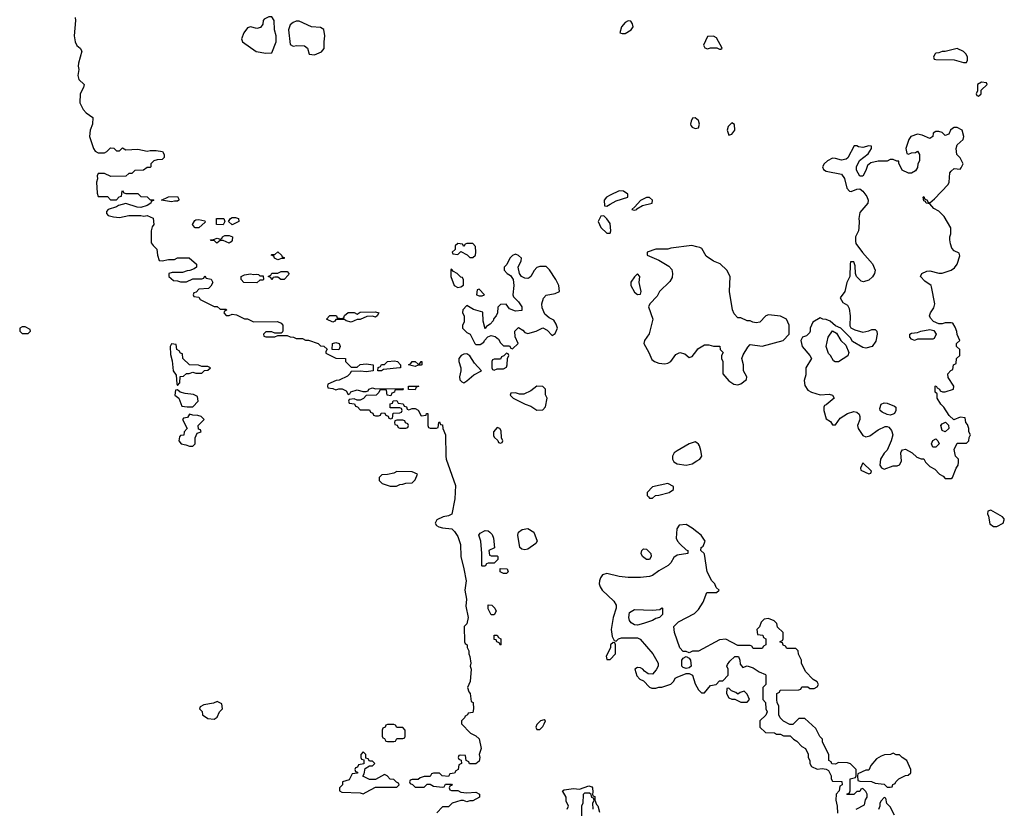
# Model space of a CAD drawing. Header units: inches. Extents: x 2701323 to 2964515, y 494916 to 722124.
# Tile 107 of 256: x 2715554 to 2722019, y 704436 to 709616. Entities that reach past the tile are written whole.
import ezdxf

# ---------------------------------------------------------------- set-up
doc = ezdxf.new("R2010")
doc.units = ezdxf.units.IN
doc.header["$MEASUREMENT"] = 0
doc.layers.add('C7710', color=7, linetype='Continuous')
doc.layers.add('C7720', color=7, linetype='Continuous')

msp = doc.modelspace()

# ---------------------------------------------------------------- linework, layer by layer
at = {"layer": 'C7710', "color": 2}
for points, elevation in [([(2715918, 709630), (2715921, 709610), (2715912.7, 709510), (2715918.4, 709470), (2715930, 709446.8), (2715951.3, 709430), (2715962.8, 709410), (2715940.5, 709330), (2715938, 709310), (2715943, 709290), (2715934.9, 709250), (2715942.9, 709222.9), (2715976.4, 709190), (2715972.7, 709170), (2715950.4, 709130), (2715948.4, 709070), (2715970, 709026), (2715990, 709004.7), (2716034, 708974), (2716032, 708930), (2716016, 708890), (2716011.3, 708850), (2716038, 708770), (2716050, 708752), (2716070, 708742), (2716110, 708742), (2716126, 708750), (2716150, 708774), (2716172.7, 708772.7), (2716190, 708754), (2716210, 708754), (2716230, 708774), (2716250, 708762), (2716330, 708764.7), (2716390, 708752), (2716410, 708758), (2716450, 708756), (2716492, 708750), (2716502, 708730), (2716502, 708710), (2716490, 708698), (2716456.4, 708696.4), (2716434, 708690), (2716414, 708670), (2716414, 708650), (2716410, 708646), (2716390, 708646), (2716367.3, 708627.3), (2716310, 708626), (2716290, 708606), (2716270, 708606), (2716250, 708588), (2716152.7, 708587.3), (2716110, 708606), (2716070, 708606), (2716062, 708590), (2716064.7, 708570), (2716058, 708550), (2716063.6, 708476.4), (2716070, 708454), (2716130, 708454), (2716150, 708434), (2716190, 708434), (2716207.3, 708452.7), (2716222, 708458), (2716226, 708490), (2716230, 708494), (2716238, 708478), (2716250, 708474), (2716330, 708474), (2716350, 708454), (2716391.6, 708451.6), (2716410, 708434), (2716430, 708434), (2716434, 708430), (2716418, 708422), (2716414, 708410), (2716390, 708395.3), (2716350, 708382), (2716324.7, 708384.7), (2716250, 708408.7), (2716203.6, 708396.4), (2716190, 708388), (2716134, 708370), (2716123.6, 708356.4), (2716123.6, 708343.6), (2716134, 708330), (2716170, 708321), (2716210, 708318), (2716270, 708330.8), (2716350, 708330.8), (2716370, 708324.7), (2716390, 708331), (2716430, 708312), (2716434, 708270), (2716423.6, 708256.4), (2716418, 708230), (2716418, 708150), (2716430, 708132), (2716454, 708110), (2716458, 708070), (2716470, 708034), (2716490, 708032), (2716530, 708042), (2716570, 708042), (2716590, 708052), (2716667.3, 708052.7), (2716714, 708010), (2716714, 707990), (2716699.6, 707980.4), (2716671.6, 707968.4), (2716652.7, 707967.3), (2716623.6, 707956.4), (2716554.6, 707954.6), (2716534, 707950), (2716534, 707930), (2716563.6, 707903.6), (2716590, 707902), (2716610, 707894), (2716650, 707894), (2716690, 707914), (2716750, 707914), (2716762, 707918), (2716770, 707934), (2716778, 707918), (2716811.6, 707911.6), (2716822, 707890), (2716810, 707866), (2716794, 707850), (2716730, 707846), (2716712.7, 707827.3), (2716698, 707822), (2716694, 707810), (2716698, 707798), (2716730, 707794), (2716738, 707778), (2716830, 707732), (2716851.6, 707731.6), (2716870, 707714), (2716910, 707714), (2716912.7, 707707.3), (2716898, 707702), (2716894, 707690), (2716910, 707674), (2716930, 707674), (2716950, 707682), (2716976.9, 707676.9), (2717030, 707652), (2717050, 707652), (2717090, 707632), (2717247.3, 707632.7), (2717270, 707622), (2717282, 707610), (2717282, 707570), (2717278, 707562), (2717270, 707558), (2717230, 707558), (2717210, 707566), (2717170, 707566), (2717154, 707550), (2717158, 707538), (2717170, 707534), (2717230, 707534), (2717250, 707542), (2717310, 707542), (2717330, 707532), (2717351.6, 707531.6), (2717370, 707522), (2717410, 707522), (2717430, 707512), (2717450, 707512), (2717514, 707490), (2717530, 707474), (2717551.6, 707471.6), (2717572.7, 707452.7), (2717563.6, 707436.4), (2717564.7, 707424.7), (2717630, 707394), (2717694, 707390), (2717694, 707370), (2717730, 707334), (2717770, 707334), (2717788.9, 707351.1), (2717830, 707356), (2717874, 707350), (2717874, 707310), (2717830, 707304), (2717792, 707308), (2717730, 707306), (2717722, 707290), (2717705.4, 707274.6), (2717651.6, 707248.4), (2717632.7, 707247.3), (2717578, 707222), (2717574, 707210), (2717578, 707198), (2717610, 707194), (2717630, 707184.7), (2717650, 707192), (2717671.6, 707191.6), (2717698, 707178), (2717710, 707154), (2717722, 707158), (2717728, 707172), (2717770, 707184.7), (2717806, 707174), (2717830, 707174), (2717842, 707178), (2717846, 707190), (2717870, 707198), (2717890, 707192), (2718070, 707194), (2718074, 707190), (2718070, 707186), (2718030, 707186), (2718018, 707182), (2718014, 707170), (2717998, 707162), (2717990, 707146), (2717966, 707150), (2717962, 707182), (2717930, 707186), (2717918, 707182), (2717912.7, 707167.3), (2717894, 707150), (2717830, 707148), (2717811.3, 707128.7), (2717790, 707118), (2717770, 707118), (2717750, 707126), (2717718, 707122), (2717714, 707110), (2717718, 707098), (2717752.7, 707092.7), (2717758, 707078), (2717772.7, 707072.7), (2717790, 707054), (2717850, 707054), (2717858, 707038), (2717872.7, 707032.7), (2717878, 707018), (2717890, 707014), (2717910, 707014), (2717922, 707018), (2717927.3, 707032.7), (2717950, 707034), (2717958, 707018), (2717972.7, 707012.7), (2717978, 706998), (2717990, 706994), (2718002, 706998), (2718007.3, 707032.7), (2718050, 707034), (2718062, 707038), (2718066, 707050), (2718062, 707062), (2718050, 707066), (2717987.3, 707067.3), (2717987.3, 707092.7), (2718002, 707098), (2718007.3, 707112.7), (2718030, 707114), (2718038, 707098), (2718072.7, 707092.7), (2718078, 707078), (2718092.7, 707072.7), (2718098, 707058), (2718110, 707054), (2718130, 707062), (2718150, 707062), (2718170, 707052), (2718190, 707014), (2718222, 707018), (2718226, 707030), (2718234, 707030), (2718234, 706950), (2718238, 706938), (2718250, 706934), (2718290, 706934), (2718302, 706938), (2718306, 706970), (2718310, 706974), (2718318, 706958), (2718330, 706954), (2718332, 706930), (2718350.8, 706890), (2718351, 706750), (2718354.8, 706730), (2718415.5, 706555.5), (2718410.8, 706470), (2718391, 706369), (2718370, 706358), (2718334, 706350), (2718294, 706330), (2718282, 706310), (2718290, 706294), (2718305.4, 706285.4), (2718330, 706278), (2718392, 706272), (2718410, 706254), (2718430, 706222), (2718447.3, 706170), (2718450.7, 706090), (2718470.8, 706010), (2718484.7, 705930), (2718476.3, 705870), (2718486.8, 705810), (2718483.5, 705763.5), (2718498.8, 705690), (2718490, 705648), (2718472, 705630), (2718474, 705530), (2718478, 705518), (2718492, 705510), (2718492.7, 705492.7), (2718502, 705470), (2718502, 705450), (2718510, 705434), (2718516, 705390), (2718511.3, 705370), (2718518, 705350), (2718512, 705270), (2718494, 705230), (2718502, 705202), (2718512, 705190), (2718518, 705138), (2718532, 705130), (2718534, 705090), (2718530, 705066), (2718498, 705062), (2718494, 705050), (2718478, 705042), (2718474, 705030), (2718454, 705010), (2718454, 704990), (2718514, 704930), (2718550, 704912), (2718570, 704892), (2718584.7, 704830), (2718571.3, 704790), (2718576, 704770), (2718570, 704746), (2718550, 704728), (2718507.3, 704727.3), (2718502, 704742), (2718486, 704750), (2718482, 704782), (2718450, 704786), (2718438, 704782), (2718434, 704770), (2718438, 704758), (2718452.7, 704752.7), (2718454, 704730), (2718438, 704722), (2718434, 704690), (2718418, 704682), (2718410, 704666), (2718378, 704662), (2718370, 704646), (2718328.4, 704648.4), (2718310, 704666), (2718270, 704666), (2718258, 704662), (2718250, 704646), (2718210, 704646), (2718183.6, 704636.4), (2718170, 704626), (2718130, 704626), (2718118, 704622), (2718114, 704610), (2718118, 704598), (2718132.7, 704592.7), (2718150, 704574), (2718210, 704574), (2718230, 704594), (2718250, 704594), (2718270, 704582), (2718330, 704574), (2718342, 704578), (2718350, 704594), (2718390, 704594), (2718392.7, 704587.3), (2718378, 704582), (2718374, 704570), (2718378, 704558), (2718390, 704554), (2718430, 704554), (2718450, 704542), (2718490, 704538), (2718550, 704542), (2718574, 704530), (2718574, 704510), (2718530, 704486), (2718510, 704486), (2718490, 704478), (2718467.3, 704487.3), (2718450, 704488), (2718394, 704470), (2718370, 704446), (2718330, 704446), (2718292.7, 704407.3)], 6), ([(2720000, 708962.9), (2719990, 708972.7), (2719971.1, 708968.9), (2719962.8, 708950), (2719958.8, 708930), (2719961.4, 708921.4), (2719970, 708911.3), (2719990, 708901), (2720000, 708903.5)], 10), ([(2720000, 708124.9), (2719967.5, 708132.5), (2719830, 708115.3), (2719810, 708108.7), (2719730, 708108), (2719674, 708090), (2719674, 708070), (2719750, 708036), (2719817.3, 707997.3), (2719835.6, 707975.6), (2719840.5, 707950), (2719837.3, 707922.7), (2719823.9, 707896.1), (2719756, 707830), (2719739.8, 707800.2), (2719692, 707750), (2719682, 707730), (2719711, 707650), (2719687.1, 707552.9), (2719656, 707510), (2719651.3, 707490), (2719686, 707430), (2719704.5, 707384.5), (2719722, 707370), (2719750, 707360.7), (2719790, 707356.3), (2719810, 707359.1), (2719830, 707371), (2719862.9, 707417.1), (2719889.4, 707430.6), (2719922, 707422), (2719950, 707398), (2719970, 707404.7), (2720000, 707444.2)], 10), ([(2720000, 706836.3), (2719990, 706844), (2719950, 706829.2), (2719870, 706784), (2719851.3, 706770), (2719841, 706750), (2719841, 706730), (2719850, 706712), (2719870, 706698.8), (2719930, 706690.5), (2719970, 706699.5), (2720000, 706718)], 10), ([(2720000, 706252.8), (2719970, 706276), (2719930, 706299.3), (2719884, 706296), (2719868.1, 706271.9), (2719864.4, 706210), (2719873, 706190), (2719890, 706170.6), (2719930, 706134.8), (2719942, 706130), (2719942, 706110), (2719870, 706099.3), (2719850, 706084), (2719830.4, 706049.6), (2719811, 706030), (2719750, 705996), (2719710, 705966), (2719690, 705959.3), (2719630, 705952.7), (2719550, 705952.7), (2719490, 705959.3), (2719410, 705979.3), (2719381, 705970), (2719366.8, 705950), (2719361, 705930), (2719358, 705910), (2719364.7, 705890), (2719378, 705870), (2719455.9, 705795.9), (2719471, 705770), (2719471, 705750), (2719450.8, 705689.2), (2719438, 705610), (2719443.6, 705563.6), (2719458, 705538), (2719470, 705534), (2719486, 705550), (2719505.2, 705554.8), (2719610, 705554.8), (2719627.5, 705547.5), (2719710.8, 705450), (2719746, 705390), (2719746, 705370), (2719734, 705346), (2719710, 705318), (2719680.4, 705320.4), (2719656.4, 705336.4), (2719646, 705350), (2719630, 705358), (2719610, 705362), (2719592, 705350), (2719607.1, 705307.1), (2719625.4, 705285.4), (2719650, 705274), (2719690, 705232), (2719705.4, 705225.4), (2719730, 705224.7), (2719750, 705231.3), (2719770, 705231.3), (2719828.9, 705251.1), (2719848.9, 705271.1), (2719858, 705290), (2719870, 705298), (2719930, 705322), (2719950, 705322), (2719971.6, 705311.6), (2719990, 705254), (2720000, 705234)], 10), ([(2720000, 705468.7), (2719971.6, 705468.4), (2719950, 705458), (2719930, 705466), (2719910, 705466), (2719888, 705490), (2719853.2, 705590), (2719849.2, 705630.8), (2719878.9, 705661.1), (2719984.7, 705715.3), (2720000, 705731.5)], 10), ([(2719148, 704430), (2719158, 704450), (2719143.1, 704483.1), (2719142, 704510), (2719118, 704550), (2719130, 704558), (2719190, 704566), (2719230, 704562), (2719290, 704584.7), (2719310, 704578), (2719314.8, 704570), (2719318, 704542), (2719314, 704530), (2719318, 704518), (2719330, 704514), (2719331.3, 704490), (2719341, 704461), (2719350, 704452), (2719360.7, 704410)], 6), ([(2719319, 704430), (2719318, 704470), (2719326, 704490), (2719322, 704502), (2719310, 704506), (2719307.3, 704527.3), (2719296.4, 704536.4), (2719263.6, 704536.4), (2719252.7, 704527.3), (2719252, 704470), (2719242, 704450), (2719244.7, 704230)], 6)]:
    msp.add_lwpolyline(points, dxfattribs=dict(at, elevation=elevation))
for points, elevation in [([(2717210, 709635.3), (2717190, 709635.3), (2717159.6, 709620.4), (2717152, 709610), (2717150, 709586), (2717136, 709564), (2717110, 709559), (2717070, 709569), (2717050, 709562), (2717026, 709530), (2717011.3, 709490), (2717018, 709470), (2717107.1, 709407.1), (2717170, 709396), (2717210, 709398), (2717237.6, 709470), (2717238.4, 709510), (2717226, 709550), (2717225.2, 709610)], 10), ([(2717390, 709606), (2717370, 709606), (2717350, 709598), (2717330, 709582), (2717318.8, 709550), (2717330, 709454), (2717350, 709442), (2717372.9, 709447.1), (2717424, 709444), (2717444.7, 709430), (2717454, 709390), (2717490, 709384.7), (2717535.5, 709404.5), (2717552.5, 709427.5), (2717552.3, 709470), (2717558, 709510), (2717551.3, 709551.3), (2717530, 709565.2), (2717470, 709569)], 10), ([(2719550, 709608), (2719530, 709598), (2719504.7, 709570), (2719494, 709530), (2719510, 709524.7), (2719530, 709526), (2719568, 709550), (2719582, 709570), (2719578, 709590), (2719567.3, 709607.3)], 10), ([(2716590, 708424), (2716570, 708425.2), (2716550, 708419), (2716486, 708430), (2716530, 708452), (2716590, 708454), (2716598, 708438), (2716598, 708430)], 6), ([(2719490, 708492.3), (2719430, 708464), (2719406, 708450), (2719391.3, 708430), (2719394, 708394), (2719410, 708392), (2719430, 708404.7), (2719470, 708426), (2719546, 708450), (2719548, 708470), (2719518, 708490)], 10), ([(2719690, 708448), (2719670, 708448), (2719630, 708428), (2719594, 708386), (2719574, 708370), (2719590, 708364.7), (2719606, 708370), (2719606, 708374), (2719644, 708396), (2719706, 708410), (2719708, 708430)], 10), ([(2716890, 708268.7), (2716846, 708270), (2716846, 708310), (2716894, 708310), (2716902, 708290)], 6), ([(2716950, 708269), (2716926, 708290), (2716938, 708310), (2716950, 708318), (2716970, 708318), (2716991.1, 708311.1), (2716992, 708290)], 6), ([(2719390, 708328), (2719370, 708326), (2719352, 708290), (2719370, 708252), (2719410, 708214), (2719430, 708214), (2719435.3, 708230), (2719430, 708278), (2719410, 708308)], 10), ([(2716730, 708249), (2716706, 708250), (2716690, 708266), (2716688.4, 708271.6), (2716703.1, 708296.9), (2716710, 708302), (2716730, 708304.7), (2716770, 708294), (2716772.7, 708287.3)], 6), ([(2716930, 708149), (2716890, 708166), (2716870, 708166), (2716848.9, 708148.9), (2716830, 708166), (2716810, 708166), (2716806, 708170), (2716827.3, 708172.7), (2716850, 708182), (2716870, 708174), (2716882, 708178), (2716886, 708190), (2716902, 708198), (2716930, 708198.8), (2716952, 708190), (2716950, 708166), (2716943.6, 708156.4)], 6), ([(2718530, 708146), (2718490, 708146), (2718478, 708142), (2718470, 708126), (2718462, 708142), (2718430, 708146), (2718414, 708130), (2718412.7, 708107.3), (2718394, 708090), (2718398, 708078), (2718430, 708074), (2718450, 708094), (2718491.6, 708071.6), (2718510, 708054), (2718530, 708054), (2718546, 708070), (2718548, 708090), (2718547.3, 708127.3)], 10), ([(2717250, 708038), (2717226, 708050), (2717222, 708062), (2717206, 708070), (2717210, 708074), (2717230, 708074), (2717250, 708091.3), (2717274, 708070), (2717278, 708058), (2717290, 708054), (2717290, 708048), (2717272.7, 708047.3)], 6), ([(2718810, 708075.3), (2718790, 708068), (2718772, 708050), (2718751.6, 708008.4), (2718734, 707990), (2718734, 707970), (2718754, 707950), (2718776.9, 707936.9), (2718794, 707910), (2718798, 707870), (2718791.3, 707810), (2718796.9, 707796.9), (2718830, 707762), (2718851.3, 707730), (2718850, 707706), (2718810, 707702), (2718770, 707718), (2718747.3, 707747.3), (2718710, 707746), (2718692.7, 707727.3), (2718692, 707690), (2718682, 707670), (2718666.4, 707653.6), (2718662, 707638), (2718643.6, 707616.4), (2718618, 707602), (2718610, 707586), (2718596.4, 707636.4), (2718595.3, 707695.3), (2718533.6, 707713.6), (2718490, 707738), (2718464.7, 707710), (2718462, 707690), (2718472, 707670), (2718472, 707630), (2718462, 707610), (2718462, 707590), (2718490, 707562), (2718511.1, 707551.1), (2718542, 707490), (2718550, 707482), (2718576.4, 707483.6), (2718602, 707498), (2718606, 707510), (2718627.3, 707532.7), (2718650, 707542), (2718676, 707536), (2718698, 707518), (2718710, 707494), (2718730, 707474), (2718770, 707474), (2718778, 707458), (2718790, 707454), (2718826, 707490), (2718807.3, 707532.7), (2718806, 707570), (2718830, 707594), (2718856.9, 707576.9), (2718870, 707562), (2718890, 707554), (2718946, 707570), (2718990, 707592), (2719016.9, 707576.9), (2719050, 707542), (2719070, 707554), (2719086, 707590), (2719076.4, 707616.4), (2719062, 707642), (2719030, 707658), (2719002.7, 707682.7), (2718983.7, 707723.7), (2718982.7, 707750), (2718992.5, 707787.5), (2719010, 707806), (2719070, 707818), (2719098, 707830), (2719094, 707870), (2719075.3, 707910), (2719033.6, 707973.6), (2719010, 707995.3), (2718970, 707995.3), (2718950, 707988), (2718931.1, 707968.9), (2718910.8, 707929.2), (2718899.1, 707920.9), (2718890, 707917.2), (2718870, 707919), (2718849, 707929), (2718835.3, 707950), (2718828, 707990), (2718847.3, 708032.7), (2718848, 708050), (2718830, 708068)], 10), ([(2717090, 707942), (2717110, 707944.7), (2717122, 707942), (2717130, 707934), (2717152.7, 707932.7), (2717154, 707910), (2717150, 707906), (2717130, 707906), (2717110, 707888), (2717026, 707890), (2717008, 707910), (2717008, 707930), (2717030, 707941), (2717070, 707946)], 6), ([(2717268.7, 707908.7), (2717250, 707926), (2717230, 707926), (2717218, 707922), (2717210, 707908), (2717202, 707922), (2717186, 707930), (2717202, 707938), (2717208.7, 707951.3), (2717250, 707952), (2717270, 707962), (2717310, 707962), (2717322, 707950), (2717319.6, 707940.4), (2717290, 707908.7)], 6), ([(2718390, 707978), (2718384.7, 707975.3), (2718384.7, 707930), (2718406, 707870), (2718430, 707858), (2718450, 707862), (2718467.3, 707872.7), (2718467.3, 707907.3), (2718462, 707922), (2718450, 707926), (2718426, 707950), (2718402, 707962)], 10), ([(2719610, 707946), (2719590, 707928), (2719567.1, 707892.9), (2719566.8, 707870), (2719590, 707826), (2719610, 707812), (2719630, 707814), (2719634, 707830), (2719622, 707890), (2719626, 707930)], 10), ([(2718570, 707846), (2718558, 707842), (2718554, 707810), (2718570, 707802), (2718590, 707802), (2718606, 707810)], 10), ([(2717890, 707662), (2717870, 707668), (2717832.7, 707667.3), (2717790, 707648), (2717770, 707648), (2717730, 707629), (2717698, 707638), (2717687.3, 707647.3), (2717670, 707648), (2717630, 707646), (2717623.6, 707636.4), (2717610, 707628.7), (2717568, 707650), (2717590, 707674), (2717627.3, 707672.7), (2717634, 707670), (2717638, 707658), (2717670, 707654), (2717682, 707658), (2717687.3, 707672.7), (2717710, 707692), (2717750, 707692), (2717770, 707682), (2717790, 707694), (2717890, 707698), (2717912, 707690), (2717902, 707670)], 6), ([(2715590, 707598), (2715570, 707598), (2715554, 707590), (2715554, 707570), (2715570, 707554), (2715610, 707554), (2715626, 707570), (2715622, 707582)], 6), ([(2716550, 707486), (2716542, 707470), (2716543.6, 707416.4), (2716554.4, 707374.4), (2716562, 707310), (2716582, 707282), (2716584.7, 707224.7), (2716590, 707214), (2716606, 707230), (2716607.3, 707272.7), (2716630, 707274), (2716648.4, 707291.6), (2716667.3, 707292.7), (2716690, 707302), (2716710, 707294), (2716750, 707294), (2716767.3, 707312.7), (2716790, 707314), (2716806, 707330), (2716790, 707338), (2716750, 707338), (2716727.3, 707347.3), (2716668.4, 707348.4), (2716626, 707390), (2716622, 707422), (2716610, 707426), (2716602, 707442), (2716586, 707450), (2716582, 707482)], 6), ([(2717650, 707448.7), (2717606, 707450), (2717608, 707490), (2717630, 707494.8), (2717652, 707490), (2717658, 707470)], 6), ([(2718490, 707422), (2718470, 707419), (2718452, 707410), (2718438, 707390), (2718438, 707370), (2718451.3, 707330), (2718451.3, 707310), (2718441, 707270), (2718444.7, 707250), (2718456.9, 707236.9), (2718470, 707231.3), (2718490, 707244.7), (2718536, 707284), (2718586, 707310), (2718540.2, 707360.2), (2718510, 707408)], 10), ([(2718750, 707426), (2718732.7, 707407.3), (2718718, 707402), (2718710, 707386), (2718670, 707386), (2718658, 707382), (2718654, 707370), (2718654, 707330), (2718658, 707318), (2718670, 707314), (2718690, 707322), (2718730, 707322), (2718750, 707334), (2718755.3, 707350), (2718758, 707390), (2718766, 707410), (2718762, 707422)], 10), ([(2717930, 707308.7), (2717906, 707310), (2717907.3, 707332.7), (2717922, 707338), (2717930, 707352), (2717950, 707352), (2717970, 707371.3), (2718015.3, 707375.3), (2718034, 707370), (2718054, 707350), (2718054, 707330), (2718051.1, 707328.9), (2717942, 707318)], 6), ([(2718150, 707338), (2718106, 707350), (2718122, 707358), (2718130, 707372), (2718151.6, 707371.6), (2718170, 707354), (2718182, 707358), (2718190, 707372), (2718194, 707370), (2718194, 707350), (2718190, 707348), (2718170, 707348)], 6), ([(2718150, 707186), (2718107.3, 707187.3), (2718106, 707210), (2718174, 707210), (2718158, 707202)], 6), ([(2718950, 707208), (2718910, 707178), (2718863.6, 707156.4), (2718836.4, 707156.4), (2718810, 707166), (2718778, 707162), (2718774, 707150), (2718794, 707130), (2718874, 707090), (2718910, 707078), (2718950, 707052), (2718990, 707054), (2719007.3, 707072.7), (2719018, 707130), (2719007.3, 707152.7), (2719006, 707190), (2718990, 707206)], 10), ([(2716590, 707186), (2716578, 707182), (2716572, 707150), (2716598, 707130), (2716618, 707078), (2716652.7, 707072.7), (2716690, 707074), (2716726, 707110), (2716722, 707142), (2716695.3, 707155.3), (2716640.2, 707160.2), (2716608.7, 707168.7)], 6), ([(2716670, 707026), (2716656, 707004), (2716630, 706998), (2716622, 706990), (2716654, 706930), (2716634, 706910), (2716632.7, 706887.3), (2716610, 706886), (2716603.6, 706876.4), (2716598, 706850), (2716614, 706830), (2716644.7, 706824.7), (2716670, 706814), (2716690, 706814), (2716706, 706830), (2716706, 706870), (2716720.2, 706899.8), (2716746, 706910), (2716742, 706922), (2716727.3, 706927.3), (2716726, 706950), (2716766, 706990), (2716746, 707010), (2716723.6, 707016.4), (2716690, 707018)], 6), ([(2718070, 706986), (2718030, 706986), (2718018, 706982), (2718014, 706970), (2718018, 706958), (2718032.7, 706952.7), (2718038, 706938), (2718050, 706934), (2718090, 706934), (2718102, 706938), (2718106, 706950), (2718102, 706962), (2718087.3, 706967.3), (2718082, 706982)], 6), ([(2718690, 706938), (2718664.7, 706910), (2718665.4, 706885.4), (2718670, 706874), (2718692.7, 706852.7), (2718698, 706838), (2718710, 706834), (2718722, 706838), (2718726, 706850), (2718718, 706870), (2718714.6, 706914.6), (2718706, 706930)], 10), ([(2718030, 706648), (2718010, 706638), (2717970, 706628), (2717932.7, 706627.3), (2717914, 706610), (2717914, 706590), (2717934, 706570), (2717987.3, 706552.7), (2718028.4, 706551.6), (2718050, 706562), (2718070, 706564.7), (2718090, 706572), (2718130, 706574), (2718150, 706594), (2718166, 706630), (2718130, 706646)], 6), ([(2719810, 706568.7), (2719710, 706548), (2719674, 706510), (2719674, 706490), (2719682, 706482), (2719690, 706474), (2719710, 706474), (2719728.4, 706491.6), (2719750, 706492), (2719818, 706510), (2719848, 706530), (2719848, 706550)], 10), ([(2718650, 706094), (2718690, 706094), (2718694, 706090), (2718694, 706070), (2718670, 706046), (2718630, 706046), (2718618, 706042), (2718610, 706026), (2718590, 706026), (2718588.9, 706028.9), (2718589, 706110), (2718581.2, 706190), (2718569.4, 706230), (2718576.4, 706243.6), (2718610, 706261), (2718630, 706258), (2718642, 706250), (2718655.3, 706235.3), (2718664.7, 706210), (2718672, 706148), (2718634, 706130), (2718638, 706098)], 6), ([(2718870, 706134), (2718850, 706139), (2718839, 706150), (2718824, 706230), (2718829.1, 706250.9), (2718853.6, 706266.4), (2718890, 706274), (2718930.5, 706250.5), (2718951, 706190), (2718943.6, 706176.4), (2718890, 706139)], 6), ([(2719690, 706069.5), (2719668.7, 706070), (2719644, 706090), (2719634, 706110), (2719639, 706130), (2719650, 706141), (2719670, 706138.8), (2719697.3, 706110), (2719700.7, 706090)], 6), ([(2718730, 705978), (2718708.9, 705988.9), (2718708.7, 706011.3), (2718754, 706010), (2718762, 705990), (2718750, 705978)], 6), ([(2718650, 705706), (2718630, 705746), (2718630, 705772), (2718654, 705770), (2718674, 705750), (2718682, 705730), (2718670, 705706)], 6), ([(2719610, 705639), (2719590, 705642), (2719570, 705655.3), (2719559, 705670), (2719554, 705690), (2719558, 705722), (2719590, 705741), (2719710, 705738), (2719758, 705742), (2719770, 705754), (2719774, 705750), (2719774, 705710), (2719754, 705690), (2719730, 705682), (2719710, 705668.7), (2719650, 705649.2)], 10), ([(2718710, 705508), (2718702, 705522), (2718686, 705530), (2718682, 705542), (2718670, 705546), (2718670, 705574), (2718690, 705574), (2718698, 705558), (2718714, 705550), (2718714, 705510)], 6), ([(2719450, 705526), (2719434, 705510), (2719434, 705490), (2719405.4, 705434.6), (2719410, 705414), (2719430, 705414), (2719466, 705450), (2719466, 705510), (2719462, 705522)], 10), ([(2719930, 705355.3), (2719910, 705362), (2719902, 705370), (2719902, 705410), (2719910, 705422), (2719930, 705434), (2719950, 705422), (2719958, 705410), (2719962, 705370), (2719950, 705358)], 10), ([(2716850, 705138), (2716827.3, 705127.3), (2716763.6, 705116.4), (2716738, 705102), (2716734, 705090), (2716752.7, 705072.7), (2716754, 705050), (2716790, 705026), (2716830, 705022), (2716850, 705034), (2716866, 705070), (2716886, 705090), (2716882, 705122)], 6), ([(2718998, 705018), (2718974, 705010), (2718950, 704986), (2718942, 704970), (2718950, 704954), (2718970, 704954), (2718990, 704974), (2718998, 704990), (2719006, 705010)], 10), ([(2718010, 704986), (2717970, 704986), (2717958, 704982), (2717954, 704970), (2717938, 704962), (2717934, 704950), (2717934, 704910), (2717938, 704898), (2717950, 704894), (2717958, 704878), (2717970, 704874), (2718010, 704874), (2718022, 704878), (2718030, 704894), (2718070, 704894), (2718082, 704898), (2718086, 704910), (2718086, 704950), (2718070, 704966), (2718030, 704966), (2718022, 704982)], 6), ([(2717810, 704806), (2717794, 704790), (2717794, 704770), (2717798, 704758), (2717814, 704754), (2717812.7, 704727.3), (2717778, 704722), (2717772.7, 704707.3), (2717758, 704702), (2717754, 704690), (2717758, 704678), (2717772.7, 704672.7), (2717772.7, 704667.3), (2717738, 704662), (2717716.9, 704623.1), (2717674, 704610), (2717674, 704590), (2717654, 704570), (2717654, 704550), (2717670, 704542), (2717790, 704538), (2717810, 704532), (2717830, 704542), (2717890, 704574), (2718030, 704574), (2718046, 704590), (2718042, 704602), (2718027.3, 704607.3), (2718010, 704626), (2717987.3, 704627.3), (2717966, 704650), (2717950, 704658), (2717890, 704626), (2717850, 704626), (2717807.3, 704647.3), (2717816.4, 704663.6), (2717822, 704698), (2717850, 704714), (2717870, 704714), (2717886, 704730), (2717870, 704746), (2717850, 704746), (2717842, 704762), (2717826, 704766), (2717826, 704790)], 6)]:
    msp.add_lwpolyline(points, close=True, dxfattribs=dict(at, elevation=elevation))
at = {"layer": 'C7720', "color": 2, "elevation": 10}
for points in [[(2720110, 709508), (2720070, 709506), (2720044.7, 709450), (2720051.6, 709431.6), (2720070, 709424.7), (2720090, 709432), (2720132, 709432), (2720150, 709422), (2720158, 709422), (2720166, 709430), (2720130, 709498)], [(2721710, 709428), (2721630, 709408), (2721610, 709408), (2721590, 709398), (2721570, 709395.3), (2721562, 709390), (2721554, 709370), (2721558, 709358), (2721570, 709354), (2721690, 709352), (2721750, 709334), (2721770, 709334), (2721778, 709350), (2721778, 709370), (2721768, 709390), (2721750, 709408)], [(2721870, 709206), (2721842, 709190), (2721842, 709150), (2721834, 709130), (2721838, 709118), (2721850, 709114), (2721866, 709130), (2721867.3, 709152.7), (2721906, 709190), (2721902, 709202)], [(2720230, 708938), (2720205.2, 708914.8), (2720198.8, 708890), (2720210, 708858), (2720230, 708864.7), (2720248.7, 708890), (2720247.3, 708927.3)], [(2721710, 708909), (2721690, 708909), (2721678, 708902), (2721664.7, 708890), (2721654.8, 708865.2), (2721630, 708855.3), (2721610, 708875.3), (2721590, 708882), (2721570, 708882), (2721552, 708870), (2721550, 708848), (2721530, 708835.3), (2721478.6, 708858.6), (2721450, 708865.2), (2721404.7, 708850), (2721391.3, 708830), (2721372, 708770), (2721378, 708738), (2721390, 708734), (2721410, 708742), (2721436.4, 708743.6), (2721450, 708752), (2721462, 708730), (2721462, 708690), (2721452, 708670), (2721450, 708646), (2721436.9, 708623.1), (2721410, 708608.7), (2721388.9, 708608.9), (2721348.9, 708628.9), (2721326, 708674), (2721326, 708686), (2721314, 708686), (2721290, 708698), (2721270, 708698), (2721250, 708688), (2721190, 708688), (2721143.6, 708676.4), (2721121, 708659), (2721110, 708626), (2721090, 708588), (2721070, 708588), (2721048.9, 708628.9), (2721048.7, 708650), (2721069.2, 708690.8), (2721124.7, 708735.3), (2721148, 708770), (2721146, 708786), (2721130, 708788), (2721090, 708777.2), (2721061.2, 708781.2), (2721050, 708788), (2721032.7, 708787.3), (2720990.9, 708709.1), (2720979.8, 708700.2), (2720950, 708694), (2720910, 708705.2), (2720890, 708706), (2720858.8, 708690), (2720836, 708670), (2720824.7, 708650), (2720831.6, 708631.6), (2720850, 708622), (2720950, 708602), (2720970, 708574), (2720984.7, 708510), (2721002, 708490), (2721012.9, 708487.1), (2721050, 708502), (2721070, 708504.7), (2721090.9, 708490.9), (2721115.3, 708455.3), (2721124.7, 708430), (2721122, 708410), (2721070.9, 708349.1), (2721062.8, 708310), (2721066.8, 708290), (2721064, 708250), (2721060.7, 708230), (2721042, 708190), (2721041.4, 708161.4), (2721045.2, 708145.2), (2721087.5, 708087.5), (2721152.5, 708012.5), (2721170.7, 707970), (2721167.3, 707950), (2721152.8, 707927.2), (2721130, 707905.2), (2721093.6, 707893.6), (2721078.6, 707898.6), (2721048.7, 707930), (2721042, 707950), (2721040.4, 708000.4), (2721030, 708026), (2721010, 708026), (2721006, 708010), (2721004.7, 707930), (2720986, 707890), (2720971.3, 707830), (2720942, 707790), (2720959.6, 707759.6), (2720990, 707742), (2720999.8, 707719.8), (2721006.8, 707670), (2721004.7, 707604.7), (2721011.3, 707591.3), (2721038, 707578), (2721090, 707564.7), (2721130, 707572), (2721150, 707582), (2721170, 707582), (2721182, 707570), (2721184.7, 707550), (2721174.4, 707505.6), (2721150.7, 707469.3), (2721110, 707458), (2721090, 707462), (2721023.1, 707503.1), (2721010, 707526), (2720946, 707590), (2720910, 707606), (2720876.4, 707636.4), (2720850, 707648), (2720828.4, 707648.4), (2720810, 707658), (2720762, 707630), (2720744.7, 707590), (2720744.7, 707570), (2720739.8, 707560.2), (2720719.8, 707540.2), (2720694, 707530), (2720682, 707510), (2720692, 707470), (2720742, 707410), (2720752, 707390), (2720716, 707330), (2720716.8, 707283.2), (2720705.4, 707245.4), (2720710, 707214), (2720730, 707182), (2720754, 707170), (2720810, 707152), (2720870, 707156), (2720891.3, 707150), (2720902, 707130), (2720850, 707086), (2720838, 707082), (2720834, 707070), (2720834, 707050), (2720850, 706994), (2720876.9, 706976.9), (2720890, 706954), (2720910, 706954), (2720942, 706998), (2720989.5, 707030.5), (2721030, 707042.8), (2721050, 707038), (2721066, 707026), (2721071.3, 707010), (2721071, 706990), (2721054.8, 706950), (2721058.8, 706930), (2721090, 706884.7), (2721110, 706876), (2721136.5, 706883.5), (2721190, 706922), (2721236.4, 706943.6), (2721250, 706944.7), (2721259.8, 706939.8), (2721278.8, 706918.8), (2721286, 706890), (2721276, 706850), (2721250, 706788), (2721230, 706768), (2721206, 706730), (2721202, 706690), (2721211.6, 706671.6), (2721230, 706664.7), (2721290, 706684.7), (2721314.6, 706685.4), (2721330, 706692), (2721343.1, 706716.9), (2721339, 706770), (2721342, 706778), (2721350, 706791.3), (2721370, 706796), (2721414, 706770), (2721443.6, 706743.6), (2721472.7, 706732.7), (2721490, 706732), (2721502, 706710), (2721530, 706682), (2721563.6, 706663.6), (2721594, 706630), (2721616.9, 706616.9), (2721630, 706602), (2721670, 706602), (2721678, 706610), (2721702, 706670), (2721715.3, 706690), (2721718, 706710), (2721718, 706730), (2721698, 706750), (2721690, 706794), (2721710, 706834), (2721770, 706834), (2721786, 706850), (2721788.4, 706871.6), (2721798, 706890), (2721786, 706910), (2721786, 706930), (2721776.4, 706956.4), (2721766, 706970), (2721762, 707002), (2721730, 707006), (2721687.3, 706987.3), (2721656.4, 707016.4), (2721622, 707070), (2721602, 707090), (2721578, 707130), (2721578, 707158), (2721566, 707170), (2721566, 707210), (2721571.6, 707211.6), (2721578, 707198), (2721594, 707190), (2721598, 707178), (2721612.7, 707172.7), (2721630, 707172), (2721686, 707190), (2721688, 707210), (2721650, 707266), (2721648, 707290), (2721667.3, 707312.7), (2721682, 707318), (2721686, 707350), (2721702, 707358), (2721706, 707390), (2721726, 707410), (2721726, 707450), (2721706, 707470), (2721706, 707490), (2721726, 707510), (2721708.4, 707548.4), (2721707.3, 707567.3), (2721696.4, 707596.4), (2721682, 707622), (2721670, 707626), (2721630, 707626), (2721610, 707618), (2721590, 707618), (2721554.6, 707634.6), (2721534.6, 707654.6), (2721528.7, 707670), (2721535.3, 707690), (2721556.5, 707723.5), (2721562, 707750), (2721540.4, 707860.4), (2721538, 707870), (2721498, 707898), (2721468, 707930), (2721478, 707950), (2721510, 707964.7), (2721530, 707966), (2721588.4, 707951.6), (2721610, 707951.3), (2721670, 707971.3), (2721692.9, 707987.1), (2721708.7, 708010), (2721726, 708066), (2721722, 708082), (2721690, 708098), (2721674.6, 708114.6), (2721664.7, 708144.7), (2721662, 708170), (2721662, 708190), (2721668.7, 708210), (2721668.4, 708248.4), (2721623.1, 708323.1), (2721590, 708358), (2721556.4, 708376.4), (2721530, 708406), (2721506, 708410), (2721502, 708422), (2721490, 708426), (2721486, 708450), (2721490, 708454), (2721498, 708438), (2721510, 708434), (2721518, 708418), (2721530, 708414), (2721560.4, 708439.6), (2721650, 708534), (2721658, 708550), (2721662, 708610), (2721670, 708622), (2721690, 708638), (2721730, 708634), (2721736.4, 708643.6), (2721748, 708670), (2721728.4, 708708.4), (2721708, 708730), (2721702, 708770), (2721710, 708794), (2721748, 708830), (2721754, 708850), (2721742, 708890)], [(2720930, 707368), (2720908.4, 707368.4), (2720896.4, 707376.4), (2720878, 707410), (2720864, 707424), (2720848.7, 707470), (2720862, 707530), (2720890, 707572), (2720918, 707558), (2720944.7, 707510), (2720978.8, 707478.8), (2720998, 707430), (2720990.7, 707409.3)], [(2721430, 707508), (2721410, 707518), (2721398, 707530), (2721398, 707550), (2721410, 707558), (2721450, 707562), (2721470, 707571), (2721530, 707581), (2721555.3, 707575.3), (2721571.1, 707551.1), (2721558, 707522), (2721550, 707518), (2721450, 707518)], [(2721270, 707019.3), (2721250, 707022.7), (2721217.5, 707037.5), (2721204, 707050), (2721202, 707062), (2721209.4, 707090.6), (2721230, 707098.8), (2721250, 707097.3), (2721298.5, 707078.5), (2721306, 707070), (2721306.8, 707050), (2721298, 707030), (2721290, 707025.2)], [(2721630, 706908), (2721610, 706918), (2721602, 706950), (2721610, 706962), (2721632, 706972), (2721652.7, 706952.7), (2721654, 706930)], [(2721570, 706808.7), (2721548.9, 706808.9), (2721542, 706830), (2721550, 706852), (2721570, 706862), (2721582, 706850), (2721592, 706830)], [(2721090, 706706), (2721074, 706670), (2721078, 706658), (2721130, 706634), (2721142, 706638), (2721146, 706650)], [(2721930, 706394), (2721911.1, 706388.9), (2721907.7, 706370), (2721915.2, 706355.2), (2721924.9, 706304.9), (2721947.1, 706287.1), (2721970, 706286.8), (2722011.7, 706308.3), (2722019, 706330), (2722017.2, 706337.2), (2722008, 706350)], [(2720210, 705226), (2720198, 705222), (2720194, 705190), (2720210, 705162), (2720230, 705154), (2720250, 705154), (2720290, 705134), (2720330, 705134), (2720346, 705150), (2720330, 705186), (2720310, 705206), (2720283.6, 705196.4), (2720270, 705186), (2720256.4, 705196.4), (2720227.3, 705207.3)], [(2721290, 704798), (2721271.1, 704788.9), (2721232.7, 704787.3), (2721210, 704778), (2721179.6, 704760.4), (2721143.6, 704716.4), (2721130, 704686), (2721110, 704686), (2721058, 704662), (2721054, 704650), (2721058, 704618), (2721070, 704614), (2721147.3, 704612.7), (2721170, 704602), (2721230, 704594), (2721250, 704574), (2721270, 704574), (2721282, 704578), (2721287.3, 704592.7), (2721302, 704598), (2721306, 704610), (2721326, 704630), (2721370, 704652), (2721387.3, 704652.7), (2721406, 704670), (2721406, 704690), (2721378, 704750), (2721348.9, 704768.9), (2721330, 704788), (2721310, 704788)]]:
    msp.add_lwpolyline(points, close=True, dxfattribs=at)
for points in [[(2720000, 708903.5), (2720010, 708906), (2720018, 708930), (2720010, 708953.2), (2720000, 708962.9)], [(2720000, 707444.2), (2720006.8, 707453.2), (2720050, 707481), (2720079.8, 707479.8), (2720110, 707472), (2720151.6, 707471.6), (2720154, 707450), (2720172, 707430), (2720162, 707410), (2720162, 707390), (2720171.3, 707370), (2720171.3, 707290), (2720210, 707244.7), (2720242, 707222), (2720270, 707218), (2720290, 707224.7), (2720327.3, 707252.7), (2720328, 707270), (2720306, 707310), (2720306, 707350), (2720295.3, 707390), (2720304.7, 707415.3), (2720334.6, 707465.4), (2720350, 707482), (2720430, 707471.3), (2720566, 707510), (2720606, 707550), (2720606, 707610), (2720588, 707650), (2720550, 707668.7), (2720470, 707678), (2720454, 707670), (2720414, 707630), (2720390, 707626), (2720368.4, 707628.4), (2720350, 707638), (2720330, 707638), (2720290, 707658), (2720270, 707658), (2720244.7, 707684.7), (2720235.3, 707710), (2720214, 707830), (2720218, 707930), (2720198, 707970), (2720153.6, 708013.6), (2720109.1, 708029.1), (2720062, 708062), (2720032.7, 708112.7), (2720020.2, 708120.2), (2720000, 708124.9)], [(2720000, 706718), (2720019.3, 706730), (2720032.3, 706750), (2720027, 706787), (2720016.6, 706816.6), (2720010, 706828.7), (2720000, 706836.3)], [(2720000, 705731.5), (2720010, 705742), (2720042, 705790), (2720066, 705854), (2720130, 705854), (2720146, 705870), (2720127.3, 705887.3), (2720118, 705910), (2720098, 705930), (2720068.9, 705988.9), (2720050, 706106), (2720048.9, 706108.9), (2720026, 706130), (2720028.7, 706150), (2720042, 706158), (2720055.1, 706190), (2720029.6, 706230), (2720000, 706252.8)], [(2721046, 704430), (2721102, 704458), (2721108.4, 704491.6), (2721118, 704510), (2721118, 704530), (2721110, 704546), (2721090, 704566), (2721078, 704562), (2721070, 704546), (2721050, 704546), (2721030, 704526), (2720990, 704526), (2720986, 704530), (2721002, 704538), (2721006, 704550), (2721006, 704630), (2721042, 704638), (2721046, 704650), (2721046, 704690), (2721008.4, 704728.4), (2720990, 704735.3), (2720930, 704738), (2720910, 704726), (2720887.3, 704727.3), (2720882, 704742), (2720866, 704750), (2720866, 704790), (2720826, 704870), (2720826, 704890), (2720808.4, 704908.4), (2720780.4, 704960.4), (2720710, 705026), (2720670, 705026), (2720630, 704986), (2720610, 704986), (2720569.1, 705009.1), (2720548, 705030), (2720538, 705050), (2720538, 705110), (2720528.4, 705128.4), (2720526, 705150), (2720526, 705190), (2720542, 705198), (2720547.3, 705212.7), (2720670, 705214), (2720682, 705218), (2720690, 705234), (2720730, 705234), (2720742, 705222), (2720770, 705222), (2720790, 705234), (2720798, 705250), (2720790, 705266), (2720763.1, 705283.1), (2720714.6, 705334.6), (2720688, 705390), (2720688, 705410), (2720668.4, 705448.4), (2720666, 705470), (2720650, 705486), (2720590, 705486), (2720582, 705502), (2720567.3, 705507.3), (2720562, 705522), (2720547.3, 705527.3), (2720547.3, 705532.7), (2720562, 705538), (2720566, 705550), (2720566, 705590), (2720530, 705626), (2720526, 705650), (2720508.4, 705668.4), (2720470, 705682), (2720442, 705678), (2720422, 705658), (2720412, 705628), (2720394, 705610), (2720398, 705578), (2720432.7, 705572.7), (2720438, 705558), (2720454, 705550), (2720454, 705510), (2720438, 705502), (2720430, 705486), (2720370, 705486), (2720362, 705502), (2720350, 705506), (2720270, 705506), (2720190, 705548), (2720150, 705542), (2720011.1, 705468.9), (2720000, 705468.7)], [(2720000, 705234), (2720010, 705214), (2720030, 705194), (2720050, 705194), (2720090, 705242), (2720126, 705250), (2720150, 705274), (2720170, 705274), (2720206, 705310), (2720206, 705350), (2720198, 705370), (2720200.4, 705379.6), (2720216.4, 705403.6), (2720250, 705434), (2720272.7, 705432.7), (2720282, 705410), (2720283.6, 705383.6), (2720302, 705362), (2720331.6, 705371.6), (2720370, 705358), (2720410, 705332), (2720450, 705314), (2720454, 705310), (2720454, 705250), (2720434, 705230), (2720434, 705150), (2720451.6, 705131.6), (2720454, 705090), (2720462, 705070), (2720452.7, 705047.3), (2720414, 705010), (2720414, 704970), (2720450, 704934), (2720510, 704932), (2720523.6, 704923.6), (2720550, 704922), (2720570, 704912), (2720612.7, 704912.7), (2720634, 704890), (2720656.9, 704876.9), (2720690, 704842), (2720714, 704830), (2720731.6, 704791.6), (2720732, 704770), (2720742, 704750), (2720742, 704730), (2720754, 704710), (2720790, 704694), (2720822, 704698), (2720850, 704694), (2720864.7, 704684.7), (2720871.6, 704671.6), (2720882, 704650), (2720882, 704630), (2720890, 704614), (2720952.7, 704612.7), (2720954, 704590), (2720938, 704582), (2720934, 704550), (2720914, 704530), (2720912, 704490), (2720922, 704450), (2720923.6, 704403.6)], [(2721298, 704390), (2721270, 704446), (2721247.3, 704467.3), (2721242, 704502), (2721230, 704506), (2721210, 704486), (2721202, 704470), (2721202, 704450), (2721192.7, 704427.3)]]:
    msp.add_lwpolyline(points, dxfattribs=at)

doc.saveas('drawing.dxf')
